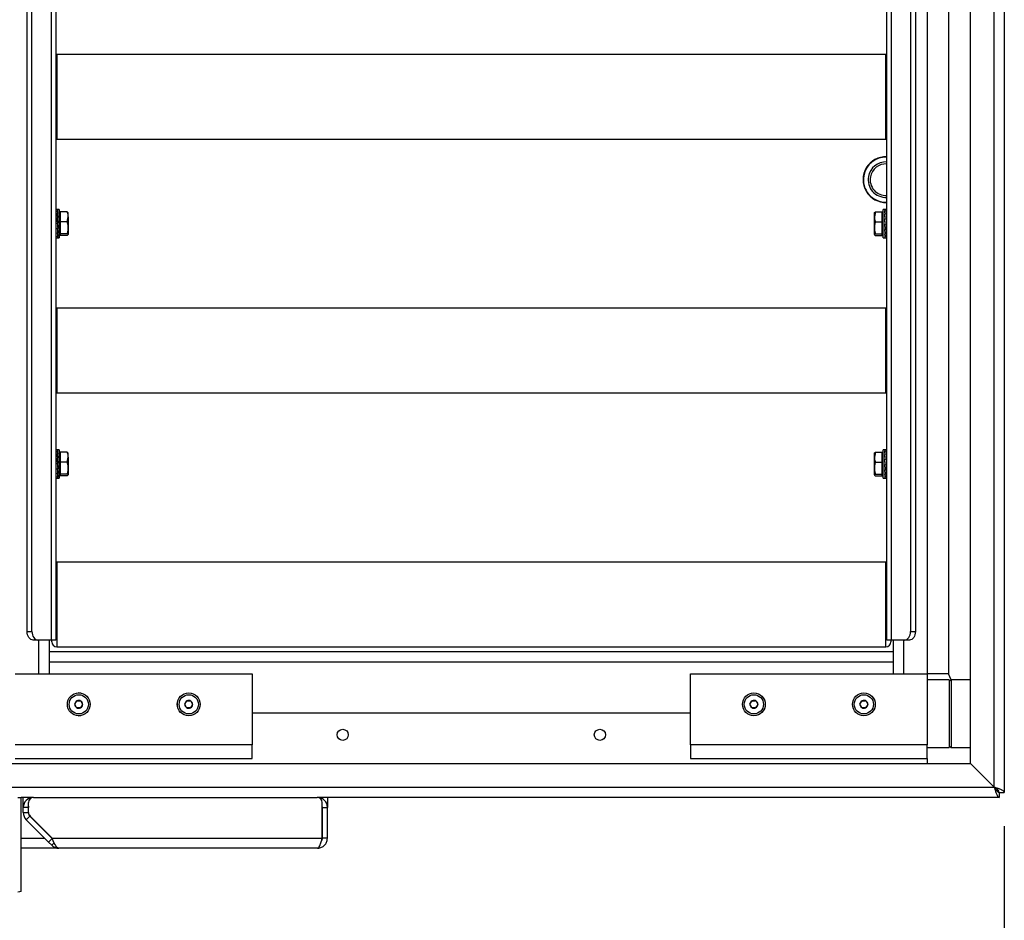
# Model space of a CAD drawing. Extents: x -72 to 51457, y 0 to 26838.
# Tile 9 of 203: x 8459 to 9041, y 6570 to 7102. Entities that reach past the tile are written whole.
import ezdxf
from ezdxf.enums import TextEntityAlignment as Align

# ---------------------------------------------------------------- set-up
doc = ezdxf.new("R2010")
doc.units = 0
doc.header["$LTSCALE"] = 12
for name, pattern in [('LDM', [0]), ('LEA', [0]), ('LFUN', [0]), ('SOLID_THIN', [0])]:
    doc.linetypes.add(name, pattern=pattern)
doc.layers.get('0').update_dxf_attribs({"linetype": 'CONTINUOUS'})
doc.layers.add('4', color=7, linetype='CONTINUOUS')
doc.styles.get("Standard").update_dxf_attribs({"font": 'medtext', "width": 0.75})
doc.styles.add('TDM', font='TXT', dxfattribs={"width": 0.675})
doc.dimstyles.new('MEDDIM8130', dxfattribs={"dimscale": 20, "dimtxt": 6, "dimasz": 3.5, "dimexe": 2.5, "dimexo": 2.5, "dimgap": 1.665, "dimtad": 1, "dimdec": 4, "dimrnd": 1, "dimzin": 12, "dimdsep": 46, "dimtxsty": 'Standard', "dimblk": 'MEDFUNV_7', "dimcen": 30, "dimclrd": 7, "dimclre": 7, "dimclrt": 7, "dimadec": 0, "dimazin": 0, "dimtfac": 0.7, "dimtdec": 4, "dimtmove": 0, "dimatfit": 3, "dimldrblk": 'MEDFUNV_7', "dimfxl": 0, "dimtolj": 1, "dimtzin": 0, "dimarcsym": 0})

# ---------------------------------------------------------------- blocks, each defined once
blk = doc.blocks.new('Besch_Drauf')
at = {"color": 7, "linetype": 'SOLID_THIN', "lineweight": 25}
for p, q in [((9035.26, 6648.34), (9035.26, 7396.34)), ((9041.26, 7399.34), (9041.26, 6645.34)), ((8995.76, 7380.34), (8995.76, 6715.34)), ((9021.26, 6662.34), (9021.26, 7382.34)), ((8478.12, 6735.34), (8478.12, 7377.34)), ((8480.76, 7377.34), (8480.76, 6735.34)), ((8971.76, 6735.34), (8971.76, 7377.34)), ((8974.39, 7377.34), (8974.39, 6735.34)), ((8463.79, 6740.34), (8463.79, 7372.34)), ((8466.62, 6740.34), (8466.62, 7372.34)), ((8985.9, 7372.34), (8985.9, 6740.34)), ((8988.73, 7372.34), (8988.73, 6740.34)), ((9008.26, 7301.34), (9008.26, 6715.34)), ((8481.26, 7081.34), (8480.76, 7081.3)), ((8971.26, 7081.34), (8481.26, 7081.34)), ((8481.26, 7081.34), (8481.26, 7031.34)), ((8971.76, 7081.3), (8971.26, 7081.34)), ((8971.26, 7031.34), (8971.26, 7081.34)), ((8480.76, 7031.38), (8481.26, 7031.34)), ((8481.26, 7031.34), (8971.26, 7031.34)), ((8971.26, 7031.34), (8971.76, 7031.38)), ((8481.61, 6989.64), (8480.76, 6989.64)), ((8481.57, 6989.19), (8481.76, 6989.19)), ((8481.65, 6989.63), (8481.66, 6989.63)), ((8481.66, 6989.63), (8481.66, 6989.62)), ((8481.94, 6989.16), (8481.66, 6989.16)), ((8481.66, 6989.16), (8481.67, 6988.74)), ((8482.76, 6989.64), (8481.69, 6989.64)), ((8481.76, 6989.19), (8481.85, 6989.19)), ((8481.76, 6989.16), (8481.76, 6989.19)), ((8481.85, 6989.19), (8481.85, 6989.16)), ((8482.76, 6989.64), (8482.76, 6977.08)), ((8970.82, 6989.64), (8969.76, 6989.64)), ((8969.76, 6979.34), (8969.76, 6989.64)), ((8970.57, 6989.63), (8970.86, 6989.63)), ((8970.57, 6988.85), (8970.86, 6988.85)), ((8970.76, 6989.63), (8970.67, 6989.63)), ((8970.67, 6989.63), (8970.67, 6989.51)), ((8970.76, 6988.81), (8970.67, 6988.81)), ((8970.67, 6988.81), (8970.67, 6988.33)), ((8970.95, 6989.63), (8970.76, 6989.63)), ((8970.95, 6988.81), (8970.76, 6988.81)), ((8970.86, 6989.63), (8970.86, 6989.63)), ((8970.86, 6988.85), (8970.86, 6988.81)), ((8971.76, 6989.64), (8970.91, 6989.64)), ((8481.57, 6987.55), (8481.76, 6987.55)), ((8481.57, 6984.97), (8481.76, 6984.97)), ((8481.66, 6984.75), (8481.59, 6984.75)), ((8481.66, 6987.18), (8481.61, 6987.18)), ((8481.94, 6987.49), (8481.66, 6987.49)), ((8481.66, 6987.49), (8481.67, 6987.11)), ((8481.94, 6984.89), (8481.66, 6984.89)), ((8481.66, 6984.89), (8481.67, 6984.67)), ((8481.67, 6987.11), (8481.91, 6984.89)), ((8481.67, 6984.67), (8481.93, 6981.75)), ((8481.76, 6987.55), (8481.85, 6987.55)), ((8481.76, 6987.49), (8481.76, 6987.55)), ((8481.76, 6984.97), (8481.85, 6984.97)), ((8481.76, 6984.89), (8481.76, 6984.97)), ((8481.76, 6984.97), (8481.76, 6984.97)), ((8481.82, 6987.74), (8481.87, 6987.49)), ((8481.85, 6987.55), (8481.85, 6987.49)), ((8481.85, 6984.97), (8481.85, 6984.89)), ((8483.36, 6987.16), (8482.76, 6987.16)), ((8487.48, 6988.28), (8483.36, 6988.28)), ((8483.36, 6988.28), (8483.36, 6982.33)), ((8487.48, 6988.28), (8488.06, 6987.79)), ((8487.48, 6982.33), (8488.06, 6985.3)), ((8488.06, 6985.3), (8488.06, 6987.84)), ((8488.06, 6985.3), (8488.06, 6978.86)), ((8965.04, 6988.28), (8964.46, 6985.3)), ((8964.46, 6985.3), (8964.46, 6987.84)), ((8964.46, 6978.86), (8964.46, 6985.3)), ((8965.04, 6988.28), (8969.16, 6988.28)), ((8969.16, 6982.33), (8969.16, 6988.28)), ((8969.76, 6987.16), (8969.16, 6987.16)), ((8970.57, 6986.93), (8970.86, 6986.93)), ((8970.57, 6984.15), (8970.86, 6984.15)), ((8970.67, 6983.97), (8970.59, 6983.97)), ((8970.67, 6986.58), (8970.61, 6986.58)), ((8970.67, 6988.38), (8970.66, 6988.38)), ((8970.89, 6986.86), (8970.67, 6988.33)), ((8970.76, 6986.86), (8970.67, 6986.86)), ((8970.67, 6986.86), (8970.67, 6986.51)), ((8970.92, 6984.07), (8970.67, 6986.51)), ((8970.76, 6984.07), (8970.67, 6984.07)), ((8970.67, 6984.07), (8970.67, 6983.89)), ((8970.94, 6980.89), (8970.67, 6983.89)), ((8970.95, 6986.86), (8970.76, 6986.86)), ((8970.95, 6984.07), (8970.76, 6984.07)), ((8970.86, 6984.15), (8970.85, 6984.07)), ((8970.86, 6986.93), (8970.86, 6986.86)), ((8481.57, 6981.84), (8481.76, 6981.84)), ((8481.58, 6981.81), (8481.57, 6981.84)), ((8481.57, 6978.63), (8481.76, 6978.63)), ((8481.58, 6981.81), (8481.84, 6978.8)), ((8481.76, 6981.81), (8481.58, 6981.81)), ((8481.59, 6978.63), (8481.84, 6976.19)), ((8481.94, 6981.75), (8481.66, 6981.75)), ((8481.66, 6978.55), (8481.66, 6978.63)), ((8481.94, 6978.55), (8481.66, 6978.55)), ((8481.76, 6981.84), (8481.85, 6981.84)), ((8481.76, 6981.84), (8481.76, 6981.84)), ((8481.76, 6981.81), (8481.76, 6981.84)), ((8481.84, 6981.81), (8481.76, 6981.81)), ((8481.76, 6981.75), (8481.76, 6981.81)), ((8481.76, 6978.63), (8481.85, 6978.63)), ((8481.85, 6981.84), (8481.84, 6981.81)), ((8481.85, 6978.63), (8481.84, 6978.8)), ((8481.85, 6978.72), (8481.93, 6978.72)), ((8482.76, 6977.08), (8482.76, 6973.04)), ((8487.48, 6982.33), (8483.36, 6982.33)), ((8483.36, 6982.33), (8483.36, 6975.39)), ((8488.06, 6978.86), (8488.06, 6974.9)), ((8964.46, 6974.9), (8964.46, 6978.86)), ((8965.04, 6982.33), (8969.16, 6982.33)), ((8969.16, 6975.39), (8969.16, 6982.33)), ((8969.76, 6973.04), (8969.76, 6979.34)), ((8970.57, 6980.95), (8970.86, 6980.95)), ((8970.57, 6977.8), (8970.86, 6977.8)), ((8970.85, 6978.03), (8970.58, 6980.95)), ((8970.85, 6975.58), (8970.61, 6977.8)), ((8970.67, 6980.89), (8970.76, 6980.89)), ((8970.67, 6980.86), (8970.67, 6980.89)), ((8970.76, 6980.86), (8970.67, 6980.86)), ((8970.67, 6977.72), (8970.67, 6977.8)), ((8970.76, 6977.72), (8970.67, 6977.72)), ((8970.76, 6980.95), (8970.76, 6980.89)), ((8970.76, 6980.89), (8970.94, 6980.89)), ((8970.76, 6980.89), (8970.76, 6980.86)), ((8970.95, 6980.86), (8970.76, 6980.86)), ((8970.76, 6977.8), (8970.76, 6977.72)), ((8970.95, 6977.72), (8970.76, 6977.72)), ((8970.76, 6977.72), (8970.76, 6977.72)), ((8970.86, 6977.8), (8970.85, 6978.03)), ((8970.85, 6977.94), (8970.93, 6977.94)), ((8970.94, 6980.89), (8970.95, 6980.86)), ((8480.76, 6973.04), (8481.61, 6973.04)), ((8481.57, 6975.84), (8481.76, 6975.84)), ((8481.57, 6973.88), (8481.76, 6973.88)), ((8481.57, 6973.06), (8481.76, 6973.06)), ((8481.62, 6975.84), (8481.84, 6974.36)), ((8481.66, 6975.77), (8481.66, 6975.84)), ((8481.94, 6975.77), (8481.66, 6975.77)), ((8481.66, 6973.84), (8481.66, 6973.88)), ((8481.94, 6973.84), (8481.66, 6973.84)), ((8481.66, 6973.05), (8481.66, 6973.06)), ((8481.94, 6973.05), (8481.66, 6973.05)), ((8481.69, 6973.04), (8482.76, 6973.04)), ((8481.76, 6975.84), (8481.85, 6975.84)), ((8481.76, 6973.88), (8481.85, 6973.88)), ((8481.76, 6973.06), (8481.85, 6973.06)), ((8481.85, 6975.84), (8481.84, 6976.19)), ((8481.84, 6976.12), (8481.9, 6976.12)), ((8481.85, 6973.88), (8481.84, 6974.36)), ((8481.84, 6974.31), (8481.86, 6974.31)), ((8481.85, 6973.06), (8481.85, 6973.17)), ((8482.76, 6975.53), (8483.36, 6975.53)), ((8487.48, 6975.39), (8483.36, 6975.39)), ((8483.36, 6975.39), (8483.36, 6974.4)), ((8487.48, 6974.4), (8483.36, 6974.4)), ((8487.48, 6974.4), (8488.06, 6974.9)), ((8965.04, 6975.39), (8964.46, 6974.9)), ((8965.04, 6975.39), (8969.16, 6975.39)), ((8965.04, 6974.4), (8969.16, 6974.4)), ((8969.16, 6975.53), (8969.76, 6975.53)), ((8969.16, 6974.4), (8969.16, 6975.39)), ((8969.76, 6973.04), (8970.82, 6973.04)), ((8970.57, 6975.2), (8970.86, 6975.2)), ((8970.57, 6973.53), (8970.86, 6973.53)), ((8970.69, 6974.94), (8970.65, 6975.2)), ((8970.67, 6975.14), (8970.67, 6975.2)), ((8970.76, 6975.14), (8970.67, 6975.14)), ((8970.67, 6973.5), (8970.67, 6973.53)), ((8970.76, 6973.5), (8970.67, 6973.5)), ((8970.76, 6975.2), (8970.76, 6975.14)), ((8970.95, 6975.14), (8970.76, 6975.14)), ((8970.76, 6973.53), (8970.76, 6973.5)), ((8970.95, 6973.5), (8970.76, 6973.5)), ((8970.86, 6975.2), (8970.85, 6975.58)), ((8970.85, 6975.52), (8970.9, 6975.52)), ((8970.86, 6973.53), (8970.85, 6973.95)), ((8970.86, 6973.06), (8970.86, 6973.06)), ((8970.86, 6973.05), (8970.86, 6973.06)), ((8970.91, 6973.04), (8971.76, 6973.04)), ((8481.26, 6931.34), (8480.76, 6931.3)), ((8971.26, 6931.34), (8481.26, 6931.34)), ((8481.26, 6931.34), (8481.26, 6881.34)), ((8971.76, 6931.3), (8971.26, 6931.34)), ((8971.26, 6881.34), (8971.26, 6931.34)), ((8480.76, 6881.38), (8481.26, 6881.34)), ((8481.26, 6881.34), (8971.26, 6881.34)), ((8971.26, 6881.34), (8971.76, 6881.38)), ((8481.61, 6847.64), (8480.76, 6847.64)), ((8481.57, 6847.19), (8481.76, 6847.19)), ((8481.57, 6845.55), (8481.76, 6845.55)), ((8481.66, 6845.18), (8481.61, 6845.18)), ((8481.65, 6847.63), (8481.66, 6847.63)), ((8481.66, 6847.63), (8481.66, 6847.62)), ((8481.94, 6847.16), (8481.66, 6847.16)), ((8481.66, 6847.16), (8481.67, 6846.74)), ((8481.94, 6845.49), (8481.66, 6845.49)), ((8481.66, 6845.49), (8481.67, 6845.11)), ((8481.67, 6845.11), (8481.91, 6842.89)), ((8482.76, 6847.64), (8481.69, 6847.64)), ((8481.76, 6847.19), (8481.85, 6847.19)), ((8481.76, 6847.16), (8481.76, 6847.19)), ((8481.76, 6845.55), (8481.85, 6845.55)), ((8481.76, 6845.49), (8481.76, 6845.55)), ((8481.82, 6845.74), (8481.87, 6845.49)), ((8481.85, 6847.19), (8481.85, 6847.16)), ((8481.85, 6845.55), (8481.85, 6845.49)), ((8482.76, 6847.64), (8482.76, 6835.08)), ((8483.36, 6845.16), (8482.76, 6845.16)), ((8487.48, 6846.28), (8483.36, 6846.28)), ((8483.36, 6846.28), (8483.36, 6840.33)), ((8487.48, 6846.28), (8488.06, 6845.79)), ((8487.48, 6840.33), (8488.06, 6843.3)), ((8488.06, 6843.3), (8488.06, 6845.84)), ((8488.06, 6843.3), (8488.06, 6836.86)), ((8965.04, 6846.28), (8964.46, 6843.3)), ((8964.46, 6843.3), (8964.46, 6845.84)), ((8964.46, 6836.86), (8964.46, 6843.3)), ((8965.04, 6846.28), (8969.16, 6846.28)), ((8969.16, 6840.33), (8969.16, 6846.28)), ((8969.76, 6845.16), (8969.16, 6845.16)), ((8970.82, 6847.64), (8969.76, 6847.64)), ((8969.76, 6837.34), (8969.76, 6847.64)), ((8970.57, 6847.63), (8970.86, 6847.63)), ((8970.57, 6846.85), (8970.86, 6846.85)), ((8970.57, 6844.93), (8970.86, 6844.93)), ((8970.67, 6844.58), (8970.61, 6844.58)), ((8970.67, 6846.38), (8970.66, 6846.38)), ((8970.76, 6847.63), (8970.67, 6847.63)), ((8970.67, 6847.63), (8970.67, 6847.51)), ((8970.76, 6846.81), (8970.67, 6846.81)), ((8970.67, 6846.81), (8970.67, 6846.33)), ((8970.89, 6844.86), (8970.67, 6846.33)), ((8970.76, 6844.86), (8970.67, 6844.86)), ((8970.67, 6844.86), (8970.67, 6844.51)), ((8970.92, 6842.07), (8970.67, 6844.51)), ((8970.95, 6847.63), (8970.76, 6847.63)), ((8970.95, 6846.81), (8970.76, 6846.81)), ((8970.95, 6844.86), (8970.76, 6844.86)), ((8970.86, 6847.63), (8970.86, 6847.63)), ((8970.86, 6846.85), (8970.86, 6846.81)), ((8970.86, 6844.93), (8970.86, 6844.86)), ((8971.76, 6847.64), (8970.91, 6847.64)), ((8481.57, 6842.97), (8481.76, 6842.97)), ((8481.57, 6839.84), (8481.76, 6839.84)), ((8481.58, 6839.81), (8481.57, 6839.84)), ((8481.58, 6839.81), (8481.84, 6836.8)), ((8481.76, 6839.81), (8481.58, 6839.81)), ((8481.66, 6842.75), (8481.59, 6842.75)), ((8481.94, 6842.89), (8481.66, 6842.89)), ((8481.66, 6842.89), (8481.67, 6842.67)), ((8481.94, 6839.75), (8481.66, 6839.75)), ((8481.67, 6842.67), (8481.93, 6839.75)), ((8481.76, 6842.97), (8481.85, 6842.97)), ((8481.76, 6842.97), (8481.76, 6842.97)), ((8481.76, 6842.89), (8481.76, 6842.97)), ((8481.76, 6839.84), (8481.85, 6839.84)), ((8481.76, 6839.84), (8481.76, 6839.84)), ((8481.76, 6839.81), (8481.76, 6839.84)), ((8481.84, 6839.81), (8481.76, 6839.81)), ((8481.76, 6839.75), (8481.76, 6839.81)), ((8481.85, 6839.84), (8481.84, 6839.81)), ((8481.85, 6842.97), (8481.85, 6842.89)), ((8487.48, 6840.33), (8483.36, 6840.33)), ((8483.36, 6840.33), (8483.36, 6833.39)), ((8965.04, 6840.33), (8969.16, 6840.33)), ((8969.16, 6833.39), (8969.16, 6840.33)), ((8970.57, 6842.15), (8970.86, 6842.15)), ((8970.57, 6838.95), (8970.86, 6838.95)), ((8970.85, 6836.03), (8970.58, 6838.95)), ((8970.67, 6841.97), (8970.59, 6841.97)), ((8970.76, 6842.07), (8970.67, 6842.07)), ((8970.67, 6842.07), (8970.67, 6841.89)), ((8970.94, 6838.89), (8970.67, 6841.89)), ((8970.67, 6838.89), (8970.76, 6838.89)), ((8970.67, 6838.86), (8970.67, 6838.89)), ((8970.76, 6838.86), (8970.67, 6838.86)), ((8970.95, 6842.07), (8970.76, 6842.07)), ((8970.76, 6838.95), (8970.76, 6838.89)), ((8970.76, 6838.89), (8970.94, 6838.89)), ((8970.76, 6838.89), (8970.76, 6838.86)), ((8970.95, 6838.86), (8970.76, 6838.86)), ((8970.76, 6838.86), (8970.76, 6838.86)), ((8970.86, 6842.15), (8970.85, 6842.07)), ((8970.94, 6838.89), (8970.95, 6838.86)), ((8481.57, 6836.63), (8481.76, 6836.63)), ((8481.57, 6833.84), (8481.76, 6833.84)), ((8481.57, 6831.88), (8481.76, 6831.88)), ((8481.59, 6836.63), (8481.84, 6834.19)), ((8481.62, 6833.84), (8481.84, 6832.36)), ((8481.66, 6836.55), (8481.66, 6836.63)), ((8481.94, 6836.55), (8481.66, 6836.55)), ((8481.66, 6833.77), (8481.66, 6833.84)), ((8481.94, 6833.77), (8481.66, 6833.77)), ((8481.66, 6831.84), (8481.66, 6831.88)), ((8481.94, 6831.84), (8481.66, 6831.84)), ((8481.76, 6836.63), (8481.85, 6836.63)), ((8481.76, 6833.84), (8481.85, 6833.84)), ((8481.76, 6831.88), (8481.85, 6831.88)), ((8481.85, 6836.63), (8481.84, 6836.8)), ((8481.85, 6833.84), (8481.84, 6834.19)), ((8481.84, 6834.12), (8481.9, 6834.12)), ((8481.85, 6831.88), (8481.84, 6832.36)), ((8481.84, 6832.31), (8481.86, 6832.31)), ((8481.85, 6836.72), (8481.93, 6836.72)), ((8482.76, 6835.08), (8482.76, 6831.04)), ((8482.76, 6833.53), (8483.36, 6833.53)), ((8487.48, 6833.39), (8483.36, 6833.39)), ((8483.36, 6833.39), (8483.36, 6832.4)), ((8487.48, 6832.4), (8483.36, 6832.4)), ((8487.48, 6832.4), (8488.06, 6832.9)), ((8488.06, 6836.86), (8488.06, 6832.9)), ((8964.46, 6832.9), (8964.46, 6836.86)), ((8965.04, 6833.39), (8964.46, 6832.9)), ((8965.04, 6833.39), (8969.16, 6833.39)), ((8965.04, 6832.4), (8969.16, 6832.4)), ((8969.16, 6833.53), (8969.76, 6833.53)), ((8969.16, 6832.4), (8969.16, 6833.39)), ((8969.76, 6831.04), (8969.76, 6837.34)), ((8970.57, 6835.8), (8970.86, 6835.8)), ((8970.57, 6833.2), (8970.86, 6833.2)), ((8970.85, 6833.58), (8970.61, 6835.8)), ((8970.69, 6832.94), (8970.65, 6833.2)), ((8970.67, 6835.72), (8970.67, 6835.8)), ((8970.76, 6835.72), (8970.67, 6835.72)), ((8970.67, 6833.14), (8970.67, 6833.2)), ((8970.76, 6833.14), (8970.67, 6833.14)), ((8970.76, 6835.8), (8970.76, 6835.72)), ((8970.95, 6835.72), (8970.76, 6835.72)), ((8970.76, 6835.72), (8970.76, 6835.72)), ((8970.76, 6833.2), (8970.76, 6833.14)), ((8970.95, 6833.14), (8970.76, 6833.14)), ((8970.86, 6835.8), (8970.85, 6836.03)), ((8970.85, 6835.94), (8970.93, 6835.94)), ((8970.86, 6833.2), (8970.85, 6833.58)), ((8970.85, 6833.52), (8970.9, 6833.52)), ((8970.86, 6831.53), (8970.85, 6831.95)), ((8480.76, 6831.04), (8481.61, 6831.04)), ((8481.57, 6831.06), (8481.76, 6831.06)), ((8481.66, 6831.05), (8481.66, 6831.06)), ((8481.94, 6831.05), (8481.66, 6831.05)), ((8481.69, 6831.04), (8482.76, 6831.04)), ((8481.76, 6831.06), (8481.85, 6831.06)), ((8481.85, 6831.06), (8481.85, 6831.17)), ((8969.76, 6831.04), (8970.82, 6831.04)), ((8970.57, 6831.53), (8970.86, 6831.53)), ((8970.67, 6831.5), (8970.67, 6831.53)), ((8970.76, 6831.5), (8970.67, 6831.5)), ((8970.76, 6831.53), (8970.76, 6831.5)), ((8970.95, 6831.5), (8970.76, 6831.5)), ((8970.86, 6831.06), (8970.86, 6831.06)), ((8970.86, 6831.05), (8970.86, 6831.06)), ((8970.91, 6831.04), (8971.76, 6831.04)), ((8481.26, 6781.34), (8480.76, 6781.3)), ((8971.26, 6781.34), (8481.26, 6781.34)), ((8481.26, 6781.34), (8481.26, 6731.34)), ((8971.76, 6781.3), (8971.26, 6781.34)), ((8971.26, 6731.34), (8971.26, 6781.34)), ((8463.79, 6740.34), (8466.62, 6740.34)), ((8985.9, 6740.34), (8988.73, 6740.34)), ((8470.15, 6735.34), (8467.32, 6735.34)), ((8478.12, 6735.34), (8470.15, 6735.34)), ((8470.76, 6715.34), (8470.76, 6735.34)), ((8476.76, 6735.34), (8476.76, 6715.34)), ((8480.76, 6735.34), (8478.12, 6735.34)), ((8478.26, 6734.34), (8478.26, 6735.34)), ((8974.39, 6735.34), (8971.76, 6735.34)), ((8974.26, 6735.34), (8974.26, 6734.34)), ((8982.36, 6735.34), (8974.39, 6735.34)), ((8975.76, 6715.34), (8975.76, 6735.34)), ((8981.76, 6735.34), (8981.76, 6715.34)), ((8985.19, 6735.34), (8982.36, 6735.34)), ((8975.76, 6728.34), (8476.76, 6728.34)), ((8481.26, 6731.34), (8971.26, 6731.34)), ((8975.76, 6722.34), (8476.76, 6722.34)), ((8456.76, 6715.34), (8596.76, 6715.34)), ((8596.76, 6715.34), (8596.76, 6673.34)), ((8855.76, 6673.34), (8855.76, 6715.34)), ((8855.76, 6715.34), (8995.76, 6715.34)), ((8995.76, 6715.34), (8995.76, 6673.34)), ((9008.26, 6715.34), (8995.76, 6715.34)), ((9009.76, 6711.84), (9008.26, 6715.34)), ((9008.76, 6711.84), (8995.76, 6711.84)), ((9009.76, 6711.84), (9008.76, 6710.84)), ((9008.76, 6711.84), (9008.76, 6671.84)), ((9021.26, 6711.84), (9009.76, 6711.84)), ((9009.76, 6711.84), (9009.76, 6691.84)), ((8491.95, 6697.47), (8493.21, 6699.4)), ((8493.21, 6699.4), (8495.52, 6699.28)), ((8495.52, 6699.28), (8496.56, 6697.21)), ((8556.95, 6697.47), (8558.21, 6699.4)), ((8558.21, 6699.4), (8560.52, 6699.28)), ((8560.52, 6699.28), (8561.56, 6697.21)), ((8890.95, 6697.47), (8892.21, 6699.4)), ((8892.21, 6699.4), (8894.52, 6699.28)), ((8894.52, 6699.28), (8895.56, 6697.21)), ((8955.95, 6697.47), (8957.21, 6699.4)), ((8957.21, 6699.4), (8959.52, 6699.28)), ((8959.52, 6699.28), (8960.56, 6697.21)), ((8492.99, 6695.41), (8491.95, 6697.47)), ((8495.3, 6695.28), (8492.99, 6695.41)), ((8496.56, 6697.21), (8495.3, 6695.28)), ((8557.99, 6695.41), (8556.95, 6697.47)), ((8560.3, 6695.28), (8557.99, 6695.41)), ((8561.56, 6697.21), (8560.3, 6695.28)), ((8596.76, 6692.34), (8855.76, 6692.34)), ((8891.99, 6695.41), (8890.95, 6697.47)), ((8894.3, 6695.28), (8891.99, 6695.41)), ((8895.56, 6697.21), (8894.3, 6695.28)), ((8956.99, 6695.41), (8955.95, 6697.47)), ((8959.3, 6695.28), (8956.99, 6695.41)), ((8960.56, 6697.21), (8959.3, 6695.28)), ((8494.05, 6690.62), (8494.26, 6690.62)), ((8494.26, 6690.62), (8495.58, 6690.75)), ((9009.76, 6691.84), (9009.76, 6671.84)), ((8596.76, 6673.34), (8456.76, 6673.34)), ((8596.76, 6665.34), (8596.76, 6673.34)), ((8995.76, 6673.34), (8855.76, 6673.34)), ((8855.76, 6673.34), (8855.76, 6665.34)), ((8995.76, 6665.34), (8995.76, 6673.34)), ((8995.76, 6671.84), (9008.76, 6671.84)), ((9008.76, 6672.84), (9009.76, 6671.84)), ((9009.76, 6671.84), (9021.26, 6671.84)), ((8456.76, 6665.34), (8596.76, 6665.34)), ((8855.76, 6665.34), (8995.76, 6665.34)), ((8995.76, 6665.34), (8995.76, 6662.34)), ((7301.26, 6662.34), (9021.26, 6662.34)), ((9021.26, 6662.34), (9035.26, 6648.34)), ((7287.26, 6648.34), (9035.26, 6648.34)), ((8458.16, 6642.34), (8460.26, 6642.34)), ((8460.26, 6586.95), (8460.26, 6642.34)), ((8467.46, 6642.34), (8460.26, 6642.34)), ((8461.46, 6636.34), (8461.46, 6642.34)), ((8464.46, 6641.54), (8464.46, 6642.34)), ((8467.46, 6642.34), (8467.46, 6642.34)), ((8467.59, 6642.34), (8635.12, 6642.34)), ((9038.26, 6642.34), (8635.26, 6642.34)), ((8635.26, 6642.34), (8635.26, 6642.34)), ((8638.26, 6642.34), (8638.26, 6641.54)), ((8641.26, 6642.34), (8641.26, 6636.34)), ((9038.26, 6645.34), (9038.26, 6642.34)), ((9038.26, 6645.34), (9041.26, 6645.34)), ((8461.46, 6633.38), (8461.46, 6636.34)), ((8464.46, 6636.34), (8461.46, 6636.34)), ((8464.46, 6633.38), (8464.46, 6636.34)), ((8464.58, 6633.47), (8464.59, 6639.35)), ((8638.12, 6618.34), (8638.12, 6639.34)), ((8638.26, 6618.34), (8638.26, 6636.34)), ((8638.26, 6636.34), (8641.26, 6636.34)), ((8641.26, 6618.34), (8641.26, 6636.34)), ((8461.46, 6633.38), (8464.46, 6633.38)), ((8463.22, 6629.14), (8465.34, 6631.26)), ((8476.34, 6616.01), (8463.22, 6629.14)), ((8478.47, 6618.13), (8465.34, 6631.26)), ((8478.46, 6618.34), (8465.46, 6631.34)), ((8460.26, 6618.34), (8474.01, 6618.34)), ((8476.34, 6616.01), (8478.47, 6618.13)), ((8478.26, 6618.34), (8478.46, 6618.34)), ((8478.46, 6618.34), (8638.12, 6618.34)), ((8478.47, 6618.13), (8478.61, 6617.98)), ((8638.26, 6618.34), (8638.12, 6618.34)), ((8641.26, 6618.34), (8638.26, 6618.34)), ((8481.26, 6612.34), (8460.26, 6612.34)), ((8478.26, 6614.1), (8476.34, 6616.01)), ((8479.72, 6615.56), (8478.26, 6614.1)), ((8481.26, 6612.56), (8481.26, 6612.34)), ((8481.26, 6612.34), (8482.5, 6612.34)), ((8635.26, 6612.34), (8482.5, 6612.34))]:
    blk.add_line(p, q, dxfattribs=at)
for points in [[(8467.32, 6735.34), (8466.63, 6735.44), (8465.97, 6735.72), (8465.36, 6736.18), (8464.82, 6736.81), (8464.38, 6737.56), (8464.06, 6738.43), (8463.85, 6739.37), (8463.79, 6740.34)], [(8466.62, 6740.34), (8466.68, 6739.37), (8466.88, 6738.43), (8467.21, 6737.56), (8467.65, 6736.81), (8468.19, 6736.18), (8468.8, 6735.72), (8469.46, 6735.44), (8470.15, 6735.34)], [(8982.36, 6735.34), (8983.05, 6735.44), (8983.72, 6735.72), (8984.33, 6736.18), (8984.86, 6736.81), (8985.3, 6737.56), (8985.63, 6738.43), (8985.83, 6739.37), (8985.9, 6740.34)], [(8988.73, 6740.34), (8988.66, 6739.37), (8988.46, 6738.43), (8988.13, 6737.56), (8987.69, 6736.81), (8987.16, 6736.18), (8986.55, 6735.72), (8985.88, 6735.44), (8985.19, 6735.34)], [(8495.41, 6703.96), (8495.04, 6704.02), (8493.92, 6704.05)], [(8464.59, 6637.21), (8464.52, 6636.93), (8464.46, 6636.34)], [(8638.26, 6636.34), (8638.2, 6636.93), (8638.12, 6637.25)]]:
    blk.add_lwpolyline(points, dxfattribs=at)
for centre, radius in [((8494.26, 6697.34), 6.75), ((8559.26, 6697.34), 6.75), ((8559.26, 6697.34), 6.72), ((8893.26, 6697.34), 6.75), ((8893.26, 6697.34), 6.72), ((8958.26, 6697.34), 6.75), ((8958.26, 6697.34), 6.72), ((8494.26, 6697.34), 5.67), ((8559.26, 6697.34), 5.67), ((8893.26, 6697.34), 5.67), ((8958.26, 6697.34), 5.67), ((8650.26, 6679.34), 3.3), ((8802.26, 6679.34), 3.3)]:
    blk.add_circle(centre, radius, dxfattribs=at)
for centre, radius, start, end in [((8971.26, 7007.34), 13.5, 87.87745, 272.12255), ((8971.26, 7007.34), 13.3, 87.84552, 169.85745), ((8971.26, 7007.34), 10.48, 87.26473, 169.85745), ((8971.26, 7007.34), 9.32, 86.92323, 169.85745), ((8971.26, 7007.34), 13.3, 169.85745, 272.15448), ((8971.26, 7007.34), 10.48, 169.85745, 272.73527), ((8971.26, 7007.34), 9.32, 169.85745, 273.07677), ((8970.82, 6989.57), 0.0702, 61.02946, 90), ((8133.58, 6951.84), 349.56, 4.92354, 5.439), ((8130.7, 6951.57), 352.54, 4.91034, 5.42295), ((8359.57, 6928.43), 613.54, 4.90992, 5.21017), ((8356.72, 6928.18), 616.49, 4.90192, 5.20116), ((9103.76, 7035.21), 624.48, 184.90245, 185.19792), ((9100.91, 7034.95), 621.53, 184.91034, 185.20682), ((9324.85, 7011.38), 355.59, 184.90992, 185.41835), ((9321.96, 7011.12), 352.6, 184.92301, 185.43427), ((8481.69, 6973.11), 0.0708, 240.1161, 270), ((8970.82, 6847.57), 0.0702, 61.02946, 90), ((8133.58, 6809.84), 349.56, 4.92354, 5.439), ((9103.76, 6893.21), 624.48, 184.90245, 185.19792), ((8130.7, 6809.57), 352.54, 4.91034, 5.42295), ((9100.91, 6892.95), 621.53, 184.91034, 185.20682), ((8359.57, 6786.43), 613.54, 4.90992, 5.21017), ((9324.85, 6869.38), 355.59, 184.90992, 185.41835), ((8356.72, 6786.18), 616.49, 4.90192, 5.20116), ((9321.96, 6869.12), 352.6, 184.92301, 185.43427), ((8481.69, 6831.11), 0.0708, 240.1161, 270), ((8481.26, 6734.34), 3, 180, 270), ((8971.26, 6734.34), 3, 270, 0), ((8494.26, 6697.34), 2.31, 116.84238, 176.84238), ((8494.26, 6697.34), 2.31, 56.84238, 116.84238), ((8494.26, 6697.34), 2.31, 356.84238, 56.84238), ((8559.26, 6697.34), 2.31, 116.84238, 176.84238), ((8559.26, 6697.34), 2.31, 56.84238, 116.84238), ((8559.26, 6697.34), 2.31, 356.84238, 56.84238), ((8893.26, 6697.34), 2.31, 116.84238, 176.84238), ((8893.26, 6697.34), 2.31, 56.84238, 116.84238), ((8893.26, 6697.34), 2.31, 356.84238, 56.84238), ((8958.26, 6697.34), 2.31, 116.84238, 176.84238), ((8958.26, 6697.34), 2.31, 56.84238, 116.84238), ((8958.26, 6697.34), 2.31, 356.84238, 56.84238), ((8494.26, 6697.34), 2.31, 176.84238, 236.84238), ((8494.26, 6697.34), 2.31, 236.84238, 296.84238), ((8494.26, 6697.34), 2.31, 296.84238, 356.84238), ((8559.26, 6697.34), 2.31, 176.84238, 236.84238), ((8559.26, 6697.34), 2.31, 236.84238, 296.84238), ((8559.26, 6697.34), 2.31, 296.84238, 356.84238), ((8893.26, 6697.34), 2.31, 176.84238, 236.84238), ((8893.26, 6697.34), 2.31, 236.84238, 296.84238), ((8893.26, 6697.34), 2.31, 296.84238, 356.84238), ((8958.26, 6697.34), 2.31, 176.84238, 236.84238), ((8958.26, 6697.34), 2.31, 236.84238, 296.84238), ((8958.26, 6697.34), 2.31, 296.84238, 356.84238), ((8467.46, 6636.34), 6, 90, 180), ((8467.59, 6639.34), 3, 90, 179.86995), ((8635.12, 6639.34), 3, 0, 90), ((8635.26, 6636.34), 6, 0, 90), ((8467.46, 6633.38), 6, 180, 225), ((8467.46, 6633.38), 3, 180, 225), ((8467.58, 6633.46), 3, 179.86995, 225)]:
    blk.add_arc(centre, radius, start, end, dxfattribs=at)
for points in [[(8481.85, 6987.55), (8481.76, 6988.28), (8481.66, 6988.83), (8481.57, 6989.19)], [(8481.85, 6989.19), (8481.77, 6989.49), (8481.69, 6989.64), (8481.61, 6989.64)], [(8481.94, 6989.16), (8481.85, 6989.52), (8481.75, 6989.69), (8481.66, 6989.63)], [(8481.94, 6987.49), (8481.85, 6988.22), (8481.75, 6988.79), (8481.66, 6989.16)], [(8970.86, 6988.85), (8970.76, 6989.31), (8970.67, 6989.58), (8970.57, 6989.63)], [(8970.86, 6986.93), (8970.76, 6987.73), (8970.67, 6988.39), (8970.57, 6988.85)], [(8970.95, 6988.81), (8970.86, 6989.29), (8970.76, 6989.56), (8970.67, 6989.63)], [(8970.95, 6986.86), (8970.86, 6987.67), (8970.76, 6988.34), (8970.67, 6988.81)], [(8970.95, 6989.63), (8970.92, 6989.65), (8970.88, 6989.64), (8970.86, 6989.62)], [(8481.85, 6984.97), (8481.76, 6985.95), (8481.66, 6986.83), (8481.57, 6987.55)], [(8481.94, 6984.89), (8481.85, 6985.88), (8481.75, 6986.76), (8481.66, 6987.49)], [(8488.06, 6985.3), (8488.05, 6986.16), (8487.93, 6986.77), (8487.48, 6988.28)], [(8964.46, 6987.79), (8964.46, 6987.93), (8964.58, 6988.03), (8965.04, 6988.28)], [(8964.46, 6985.3), (8964.46, 6984.45), (8964.58, 6983.84), (8965.04, 6982.33)], [(8970.86, 6984.15), (8970.76, 6985.19), (8970.67, 6986.11), (8970.57, 6986.93)], [(8970.95, 6984.07), (8970.85, 6985.11), (8970.76, 6986.03), (8970.67, 6986.86)], [(8481.57, 6978.63), (8481.66, 6977.59), (8481.75, 6976.66), (8481.85, 6975.84)], [(8481.66, 6978.55), (8481.75, 6977.51), (8481.85, 6976.59), (8481.94, 6975.77)], [(8488.06, 6978.86), (8488.05, 6979.21), (8488.02, 6979.76), (8487.94, 6980.42), (8487.79, 6981.15), (8487.61, 6981.86), (8487.48, 6982.33)], [(8487.48, 6975.39), (8487.58, 6975.73), (8487.73, 6976.26), (8487.86, 6976.91), (8487.96, 6977.65), (8488.02, 6978.37), (8488.06, 6978.86)], [(8965.04, 6982.33), (8964.94, 6981.99), (8964.79, 6981.46), (8964.65, 6980.81), (8964.56, 6980.07), (8964.49, 6979.35), (8964.46, 6978.86)], [(8964.46, 6978.86), (8964.47, 6978.51), (8964.49, 6977.95), (8964.58, 6977.3), (8964.73, 6976.57), (8964.91, 6975.86), (8965.04, 6975.39)], [(8970.57, 6977.8), (8970.67, 6976.82), (8970.76, 6975.93), (8970.86, 6975.2)], [(8970.67, 6977.72), (8970.76, 6976.74), (8970.86, 6975.87), (8970.95, 6975.14)], [(8481.57, 6975.84), (8481.66, 6975.02), (8481.76, 6974.36), (8481.85, 6973.88)], [(8481.57, 6973.88), (8481.66, 6973.4), (8481.76, 6973.12), (8481.85, 6973.06)], [(8481.57, 6973.06), (8481.59, 6973.04), (8481.63, 6973.04), (8481.66, 6973.06)], [(8481.66, 6975.77), (8481.75, 6974.96), (8481.85, 6974.31), (8481.94, 6973.84)], [(8481.66, 6973.84), (8481.75, 6973.37), (8481.85, 6973.11), (8481.94, 6973.05)], [(8488.06, 6974.9), (8488.05, 6975.04), (8487.93, 6975.14), (8487.48, 6975.39)], [(8964.46, 6974.9), (8964.46, 6974.76), (8964.58, 6974.66), (8965.04, 6974.4)], [(8970.57, 6975.2), (8970.67, 6974.47), (8970.76, 6973.9), (8970.86, 6973.53)], [(8970.57, 6973.53), (8970.67, 6973.16), (8970.76, 6973), (8970.86, 6973.05)], [(8970.67, 6975.14), (8970.76, 6974.42), (8970.86, 6973.86), (8970.95, 6973.5)], [(8970.67, 6973.5), (8970.75, 6973.2), (8970.83, 6973.04), (8970.91, 6973.04)], [(8481.85, 6845.55), (8481.76, 6846.28), (8481.66, 6846.83), (8481.57, 6847.19)], [(8481.85, 6842.97), (8481.76, 6843.95), (8481.66, 6844.83), (8481.57, 6845.55)], [(8481.85, 6847.19), (8481.77, 6847.49), (8481.69, 6847.64), (8481.61, 6847.64)], [(8481.94, 6847.16), (8481.85, 6847.52), (8481.75, 6847.69), (8481.66, 6847.63)], [(8481.94, 6845.49), (8481.85, 6846.22), (8481.75, 6846.79), (8481.66, 6847.16)], [(8481.94, 6842.89), (8481.85, 6843.88), (8481.75, 6844.76), (8481.66, 6845.49)], [(8488.06, 6843.3), (8488.05, 6844.16), (8487.93, 6844.77), (8487.48, 6846.28)], [(8964.46, 6845.79), (8964.46, 6845.93), (8964.58, 6846.03), (8965.04, 6846.28)], [(8964.46, 6843.3), (8964.46, 6842.45), (8964.58, 6841.84), (8965.04, 6840.33)], [(8970.86, 6846.85), (8970.76, 6847.31), (8970.67, 6847.58), (8970.57, 6847.63)], [(8970.86, 6844.93), (8970.76, 6845.73), (8970.67, 6846.39), (8970.57, 6846.85)], [(8970.86, 6842.15), (8970.76, 6843.19), (8970.67, 6844.11), (8970.57, 6844.93)], [(8970.95, 6846.81), (8970.86, 6847.29), (8970.76, 6847.56), (8970.67, 6847.63)], [(8970.95, 6844.86), (8970.86, 6845.67), (8970.76, 6846.34), (8970.67, 6846.81)], [(8970.95, 6842.07), (8970.85, 6843.11), (8970.76, 6844.03), (8970.67, 6844.86)], [(8970.95, 6847.63), (8970.92, 6847.65), (8970.88, 6847.64), (8970.86, 6847.62)], [(8488.06, 6836.86), (8488.05, 6837.21), (8488.02, 6837.76), (8487.94, 6838.42), (8487.79, 6839.15), (8487.61, 6839.86), (8487.48, 6840.33)], [(8965.04, 6840.33), (8964.94, 6839.99), (8964.79, 6839.46), (8964.65, 6838.81), (8964.56, 6838.07), (8964.49, 6837.35), (8964.46, 6836.86)], [(8481.57, 6836.63), (8481.66, 6835.59), (8481.75, 6834.66), (8481.85, 6833.84)], [(8481.57, 6833.84), (8481.66, 6833.02), (8481.76, 6832.36), (8481.85, 6831.88)], [(8481.57, 6831.88), (8481.66, 6831.4), (8481.76, 6831.12), (8481.85, 6831.06)], [(8481.66, 6836.55), (8481.75, 6835.51), (8481.85, 6834.59), (8481.94, 6833.77)], [(8481.66, 6833.77), (8481.75, 6832.96), (8481.85, 6832.31), (8481.94, 6831.84)], [(8481.66, 6831.84), (8481.75, 6831.37), (8481.85, 6831.11), (8481.94, 6831.05)], [(8487.48, 6833.39), (8487.58, 6833.73), (8487.73, 6834.26), (8487.86, 6834.91), (8487.96, 6835.65), (8488.02, 6836.37), (8488.06, 6836.86)], [(8488.06, 6832.9), (8488.05, 6833.04), (8487.93, 6833.14), (8487.48, 6833.39)], [(8964.46, 6836.86), (8964.47, 6836.51), (8964.49, 6835.95), (8964.58, 6835.3), (8964.73, 6834.57), (8964.91, 6833.86), (8965.04, 6833.39)], [(8964.46, 6832.9), (8964.46, 6832.76), (8964.58, 6832.66), (8965.04, 6832.4)], [(8970.57, 6835.8), (8970.67, 6834.82), (8970.76, 6833.93), (8970.86, 6833.2)], [(8970.57, 6833.2), (8970.67, 6832.47), (8970.76, 6831.9), (8970.86, 6831.53)], [(8970.67, 6835.72), (8970.76, 6834.74), (8970.86, 6833.87), (8970.95, 6833.14)], [(8970.67, 6833.14), (8970.76, 6832.42), (8970.86, 6831.86), (8970.95, 6831.5)], [(8481.57, 6831.06), (8481.59, 6831.04), (8481.63, 6831.04), (8481.66, 6831.06)], [(8970.57, 6831.53), (8970.67, 6831.16), (8970.76, 6831), (8970.86, 6831.05)], [(8970.67, 6831.5), (8970.75, 6831.2), (8970.83, 6831.04), (8970.91, 6831.04)], [(8637.53, 6616.44), (8637.69, 6616.64), (8637.9, 6616.94), (8638.08, 6617.28), (8638.18, 6617.67), (8638.23, 6618.06), (8638.26, 6618.34)]]:
    blk.add_open_spline(points, degree=3, dxfattribs=at)
for points, knots in [([(9035.26, 6648.34), (9035.49, 6647.62), (9035.86, 6646.46), (9036.28, 6645.25), (9036.63, 6644.37), (9036.85, 6643.89), (9036.97, 6643.66), (9037.43, 6642.75), (9037.76, 6642.41), (9038.26, 6642.34)], [0, 0, 0, 0, 1, 2, 3, 4, 4, 4, 5, 5, 5, 5]), ([(9035.26, 6648.34), (9036.09, 6647.03), (9036.48, 6646.49), (9036.94, 6646.03), (9037.39, 6645.57), (9037.65, 6645.44), (9038.26, 6645.34)], [0, 0, 0, 0, 1, 1, 1, 2, 2, 2, 2]), ([(9041.26, 6645.34), (9041.06, 6645.96), (9040.79, 6646.21), (9039.87, 6646.67), (9039.63, 6646.79), (9039.14, 6647.01), (9038.27, 6647.34), (9037.1, 6647.75), (9035.96, 6648.12), (9035.26, 6648.34)], [0, 0, 0, 0, 1, 1, 1, 2, 3, 4, 5, 5, 5, 5]), ([(9038.26, 6645.34), (9038.13, 6646), (9037.99, 6646.26), (9037.55, 6646.68), (9037.1, 6647.12), (9036.54, 6647.53), (9035.26, 6648.34)], [0, 0, 0, 0, 1, 1, 1, 2, 2, 2, 2]), ([(9038.26, 6645.34), (9038.05, 6645.42), (9037.97, 6645.49), (9037.85, 6645.7), (9037.73, 6645.9), (9037.64, 6646.14), (9037.43, 6646.77)], [0, 0, 0, 0, 1, 1, 1, 2, 2, 2, 2]), ([(8482.5, 6612.34), (8481.64, 6612.57), (8481.29, 6612.84), (8480.7, 6613.74), (8480.1, 6614.66), (8479.57, 6615.75), (8478.46, 6618.34)], [0, 0, 0, 0, 1, 1, 1, 2, 2, 2, 2]), ([(8638.12, 6618.34), (8637.9, 6617.62), (8637.54, 6616.46), (8637.14, 6615.26), (8636.81, 6614.37), (8636.6, 6613.89), (8636.49, 6613.66), (8636.05, 6612.75), (8635.73, 6612.42), (8635.26, 6612.34)], [0, 0, 0, 0, 1, 2, 3, 4, 4, 4, 5, 5, 5, 5]), ([(8635.26, 6612.34), (8635.84, 6612.41), (8636.79, 6612.56), (8637.81, 6612.87), (8638.65, 6613.33), (8639.2, 6613.8), (8639.5, 6614.1), (8639.8, 6614.4), (8640.27, 6614.95), (8640.73, 6615.79), (8641.04, 6616.81), (8641.19, 6617.75), (8641.26, 6618.34)], [0, 0, 0, 0, 1, 2, 3, 4, 4, 4, 5, 6, 7, 8, 8, 8, 8]), ([(8478.26, 6614.1), (8479.27, 6613.28), (8479.74, 6612.97), (8480.37, 6612.73), (8481.01, 6612.47), (8481.62, 6612.36), (8482.5, 6612.34)], [0, 0, 0, 0, 1, 1, 1, 2, 2, 2, 2]), ([(8460.26, 6586.95), (8460.18, 6586.84), (8460.08, 6586.79), (8459.77, 6586.71), (8459.45, 6586.63), (8459.07, 6586.56), (8458.16, 6586.41)], [0, 0, 0, 0, 1, 1, 1, 2, 2, 2, 2])]:
    blk.add_open_spline(points, degree=3, knots=knots, dxfattribs=at)
blk = doc.blocks.new('MEDFUNV_6')
at = {"color": 0, "linetype": 'LFUN', "lineweight": -2}
for points in [[(1, 0.1333), (0, 0), (1, -0.1333), (1, 0.1333)], [(1, 0.1111), (0.1667, 0), (1, -0.1111)], [(1, 0.0889), (0.3333, 0), (1, -0.0889)], [(1, 0.0667), (0.5, 0), (1, -0.0667)], [(1, 0.0444), (0.6667, 0), (1, -0.0444)], [(1, 0.0222), (0.8333, 0), (1, -0.0222)]]:
    blk.add_lwpolyline(points, dxfattribs=at)
blk = doc.blocks.new('MEDFUNV_7')
at = {"color": 0, "linetype": 'LFUN', "lineweight": -2}
for points in [[(-1, 0.1333), (0, 0), (-1, -0.1333), (-1, 0.1333)], [(-1, 0.1111), (-0.1667, 0), (-1, -0.1111)], [(-1, 0.0889), (-0.3333, 0), (-1, -0.0889)], [(-1, 0.0667), (-0.5, 0), (-1, -0.0667)], [(-1, 0.0444), (-0.6667, 0), (-1, -0.0444)], [(-1, 0.0222), (-0.8333, 0), (-1, -0.0222)]]:
    blk.add_lwpolyline(points, dxfattribs=at)
blk = doc.blocks.new('MEDCLUMP_DIM_8131_')
at = {"layer": '4', "color": 7, "linetype": 'LEA', "lineweight": 25}
for p, q in [((7281.26, 6625.34), (7281.26, 5967.8)), ((9041.26, 6625.34), (9041.26, 5967.8))]:
    blk.add_line(p, q, dxfattribs=at)
at = {"layer": '4', "color": 7, "linetype": 'LDM', "lineweight": 25}
blk.add_line((7281.26, 6017.8), (9041.26, 6017.8), dxfattribs=at)
at = {"layer": '4', "color": 7, "linetype": 'LDM', "lineweight": 25, "xscale": 70, "yscale": 70, "zscale": 70}
for name, p in [('MEDFUNV_6', (7281.26, 6017.8)), ('MEDFUNV_7', (9041.26, 6017.8))]:
    blk.add_blockref(name, p, dxfattribs=at)
at = {"layer": '4', "color": 7, "lineweight": 25, "style": 'TDM', "width": 0.781579}
blk.add_text('1760', height=120, dxfattribs=at).set_placement((8012.76, 6017.8), align=Align.BOTTOM_LEFT)
blk = doc.blocks.new('*D22')
at = {"lineweight": 0}
blk.add_blockref('MEDCLUMP_DIM_8131_', (0, 0), dxfattribs=at)

msp = doc.modelspace()

# ---------------------------------------------------------------- block references
at = {"lineweight": 0}
msp.add_blockref('Besch_Drauf', (0, 0), dxfattribs=at)

# ---------------------------------------------------------------- dimensions: what is measured, and where the dimension line sits
at = {"layer": '4', "color": 7, "linetype": 'LDM', "lineweight": 25}
dim = msp.add_linear_dim(base=(7281.26, 6017.8), p1=(9041.26, 6645.34), p2=(7281.26, 6645.34), dimstyle='MEDDIM8130', override={"dimscale": 20, "dimdec": 0, "dimblk": 'MEDFUNV_7', "dimclrd": 7, "dimclre": 7, "dimclrt": 7, "dimtzin": 8}, dxfattribs=at)
dim.commit()
dim.dimension.update_dxf_attribs({"geometry": '*D22', "text_midpoint": (8161.26, 6117.8)})

doc.saveas('drawing.dxf')
